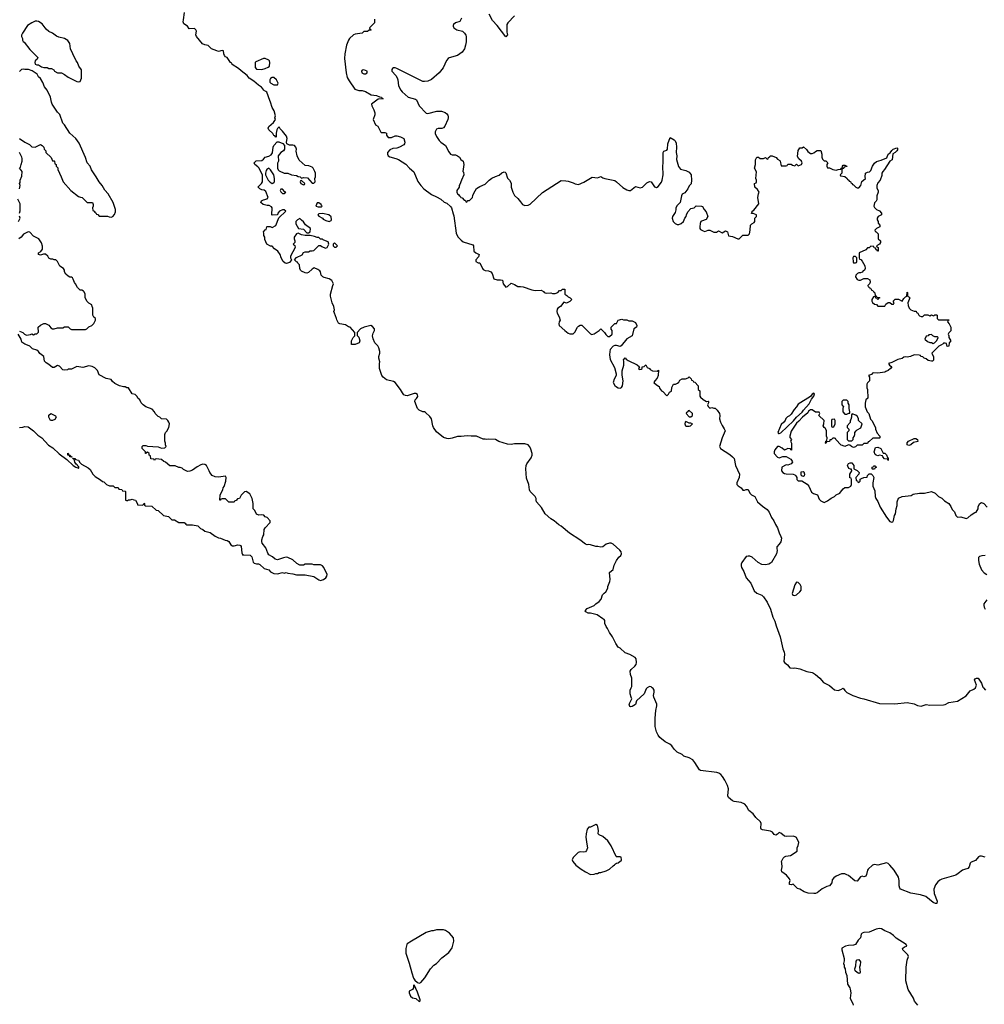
# Model space of a CAD drawing. Header units: inches. Extents: x 2494115 to 2685112, y 774173 to 915163.
# Tile 62 of 215: x 2554211 to 2565360, y 856339 to 867726. Entities that reach past the tile are written whole.
import ezdxf

# ---------------------------------------------------------------- set-up
doc = ezdxf.new("R2010")
doc.units = ezdxf.units.IN
doc.header["$MEASUREMENT"] = 0
for name, color, linetype in [('C5855', 7, 'Continuous'), ('C5856', 7, 'Continuous'), ('C5865', 7, 'Continuous'), ('C5866', 7, 'Continuous')]:
    doc.layers.add(name, color=color, linetype=linetype)

msp = doc.modelspace()

# ---------------------------------------------------------------- linework, layer by layer
at = {"layer": 'C5855', "color": 5, "elevation": 60}
for points in [[(2559030, 857202), (2558990, 857189), (2558970, 857189), (2558910, 857169), (2558738, 857070), (2558690, 857037), (2558685, 857030), (2558675, 856985), (2558674, 856930), (2558713, 856813), (2558742, 856702), (2558762, 856642), (2558778, 856618), (2558810, 856592), (2558830, 856582), (2558848, 856592), (2558895, 856645), (2558958, 856750), (2558998, 856790), (2559028, 856810), (2559090, 856878), (2559170, 856938), (2559210, 856994), (2559228, 857070), (2559227, 857107), (2559180, 857160), (2559133, 857193), (2559110, 857199)], [(2558770, 856566), (2558762, 856558), (2558762, 856530), (2558752, 856510), (2558714, 856490), (2558714, 856470), (2558730, 856434), (2558750, 856414), (2558790, 856405), (2558830, 856372), (2558842, 856378), (2558842, 856390), (2558810, 856478)]]:
    msp.add_lwpolyline(points, close=True, dxfattribs=at)
at = {"layer": 'C5856', "color": 5}
for points, elevation in [([(2560000, 862820), (2559930, 862821), (2559890, 862813), (2559850, 862816), (2559750, 862849), (2559710, 862869), (2559630, 862873), (2559609, 862869), (2559590, 862875), (2559570, 862875), (2559490, 862910), (2559430, 862910), (2559385, 862915), (2559314, 862906), (2559270, 862906), (2559210, 862886), (2559170, 862880), (2559150, 862881), (2559110, 862895), (2559030, 862961), (2558996, 863010), (2558988, 863028), (2558970, 863110), (2558950, 863136), (2558903, 863183), (2558889, 863189), (2558870, 863190), (2558830, 863210), (2558809, 863230), (2558779, 863310), (2558782, 863330), (2558797, 863343), (2558813, 863367), (2558809, 863390), (2558790, 863404), (2558770, 863404), (2558690, 863375), (2558670, 863379), (2558650, 863389), (2558634, 863410), (2558614, 863450), (2558550, 863530), (2558530, 863542), (2558450, 863562), (2558413, 863590), (2558397, 863610), (2558369, 863690), (2558369, 863750), (2558373, 863770), (2558362, 863810), (2558362, 863830), (2558373, 863870), (2558373, 863890), (2558364, 863930), (2558350, 863955), (2558315, 863990), (2558295, 864035), (2558289, 864070), (2558298, 864102), (2558314, 864130), (2558313, 864150), (2558290, 864179), (2558270, 864189), (2558191, 864169), (2558152, 864150), (2558113, 864107), (2558113, 864073), (2558130, 864054), (2558142, 864010), (2558134, 863990), (2558090, 863969), (2558046, 863970), (2558048, 864010), (2558066, 864050), (2558086, 864070), (2558086, 864110), (2558030, 864168), (2558010, 864175), (2557978, 864198), (2557910, 864208), (2557896, 864216), (2557875, 864255), (2557874, 864270), (2557849, 864330), (2557844, 864350), (2557849, 864370), (2557844, 864410), (2557824, 864450), (2557803, 864530), (2557803, 864550), (2557829, 864651), (2557838, 864670), (2557818, 864710), (2557789, 864729), (2557730, 864743), (2557715, 864750), (2557695, 864770), (2557688, 864810), (2557680, 864820), (2557656, 864836), (2557615, 864855), (2557590, 864842), (2557550, 864802), (2557530, 864795), (2557510, 864798), (2557470, 864818), (2557458, 864830), (2557449, 864849), (2557446, 864890), (2557426, 864910), (2557422, 864922), (2557410, 864926), (2557386, 864950), (2557410, 864974), (2557475, 865005), (2557490, 865034), (2557510, 865042), (2557550, 865042), (2557569, 865051), (2557590, 865051), (2557610, 865058), (2557628, 865070), (2557670, 865114), (2557690, 865114), (2557704, 865104), (2557745, 865085), (2557766, 865090), (2557786, 865130), (2557775, 865155), (2557746, 865170), (2557718, 865178), (2557710, 865186), (2557690, 865186), (2557670, 865208), (2557650, 865208), (2557620, 865220), (2557570, 865228), (2557509, 865229), (2557470, 865238), (2557430, 865255), (2557410, 865249), (2557385, 865210), (2557382, 865190), (2557391, 865170), (2557392, 865148), (2557374, 865130), (2557393, 865113), (2557394, 865090), (2557342, 864990), (2557342, 864970), (2557354, 864950), (2557330, 864918), (2557295, 864905), (2557278, 864910), (2557255, 864930), (2557235, 864970), (2557222, 865010), (2557195, 865050), (2557156, 865076), (2557130, 865106), (2557110, 865106), (2557068, 865130), (2557045, 865185), (2557044, 865210), (2557035, 865230), (2557035, 865255), (2557030, 865274), (2557050, 865294), (2557062, 865298), (2557066, 865330), (2557070, 865334), (2557107, 865333), (2557130, 865322), (2557170, 865345), (2557207, 865433), (2557286, 865510), (2557270, 865526), (2557250, 865526), (2557214, 865510), (2557194, 865490), (2557193, 865467), (2557130, 865466), (2557126, 865470), (2557128, 865550), (2557120, 865560), (2557095, 865575), (2557070, 865575), (2557026, 865590), (2556998, 865610), (2557006, 865630), (2557030, 865642), (2557070, 865652), (2557082, 865670), (2557058, 865738), (2557036, 865756), (2557010, 865758), (2556988, 865768), (2556968, 865788), (2556968, 865792), (2557008, 865832), (2557018, 865850), (2557018, 865930), (2556974, 866014), (2556965, 866025), (2556929, 866050), (2556922, 866070), (2556924, 866076), (2556945, 866095), (2557010, 866098), (2557030, 866111), (2557050, 866136), (2557092, 866148), (2557118, 866162), (2557133, 866187), (2557141, 866250), (2557150, 866272), (2557187, 866313), (2557207, 866313), (2557252, 866292), (2557272, 866272), (2557271, 866230), (2557262, 866210), (2557230, 866189), (2557198, 866150), (2557202, 866090), (2557192, 866068), (2557191, 866010), (2557198, 865990), (2557210, 865978), (2557270, 865951), (2557311, 865951), (2557353, 865933), (2557410, 865922), (2557430, 865911), (2557454, 865910), (2557470, 865894), (2557490, 865902), (2557536, 865896), (2557590, 865834), (2557610, 865834), (2557626, 865850), (2557622, 865890), (2557629, 865910), (2557629, 865950), (2557624, 865970), (2557602, 866010), (2557590, 866019), (2557554, 866034), (2557510, 866039), (2557440, 866100), (2557417, 866150), (2557405, 866205), (2557409, 866230), (2557402, 866250), (2557386, 866270), (2557370, 866275), (2557330, 866275), (2557298, 866290), (2557295, 866310), (2557304, 866350), (2557297, 866377), (2557250, 866438), (2557223, 866463), (2557210, 866486), (2557190, 866466), (2557182, 866450), (2557174, 866414), (2557174, 866370), (2557170, 866366), (2557162, 866382), (2557150, 866386), (2557138, 866410), (2557089, 866450), (2557082, 866470), (2557089, 866490), (2557145, 866535), (2557168, 866570), (2557162, 866590), (2557168, 866612), (2557154, 866670), (2557129, 866710), (2557112, 866772), (2557102, 866790), (2557066, 866886), (2557057, 866897), (2557030, 866909), (2557024, 866924), (2557005, 866945), (2556970, 866967), (2556916, 867016), (2556862, 867050), (2556840, 867080), (2556770, 867134), (2556741, 867161), (2556669, 867209), (2556662, 867222), (2556649, 867230), (2556610, 867288), (2556590, 867298), (2556578, 867310), (2556569, 867329), (2556566, 867366), (2556550, 867368), (2556510, 867359), (2556490, 867364), (2556428, 867390), (2556390, 867429), (2556350, 867434), (2556326, 867446), (2556253, 867530), (2556249, 867550), (2556253, 867593), (2556249, 867610), (2556230, 867624), (2556170, 867618), (2556149, 867649), (2556110, 867678), (2556102, 867702), (2556103, 867723), (2556117, 867810)], 40), ([(2559931, 867769), (2559852, 867690), (2559842, 867670), (2559841, 867581), (2559851, 867549), (2559830, 867526), (2559730, 867658), (2559677, 867717), (2559639, 867790)], 60), ([(2558314, 867730), (2558314, 867690), (2558254, 867630), (2558258, 867618), (2558274, 867610), (2558270, 867606), (2558250, 867606), (2558231, 867589), (2558190, 867588), (2558170, 867569), (2558090, 867558), (2558070, 867549), (2558025, 867510), (2558011, 867489), (2557990, 867430), (2557970, 867330), (2557964, 867276), (2557983, 867110), (2557997, 867057), (2558018, 867018), (2558084, 866924), (2558130, 866905), (2558170, 866905), (2558210, 866896), (2558275, 866855), (2558334, 866850), (2558370, 866832), (2558394, 866830), (2558398, 866818), (2558414, 866810), (2558355, 866805), (2558278, 866750), (2558281, 866730), (2558304, 866684), (2558315, 866650), (2558315, 866625), (2558298, 866570), (2558322, 866510), (2558350, 866494), (2558385, 866425), (2558390, 866422), (2558430, 866422), (2558450, 866414), (2558452, 866390), (2558470, 866362), (2558510, 866362), (2558550, 866382), (2558570, 866382), (2558611, 866371), (2558651, 866350), (2558662, 866310), (2558658, 866290), (2558650, 866278), (2558602, 866250), (2558570, 866239), (2558525, 866235), (2558490, 866219), (2558461, 866190), (2558461, 866170), (2558470, 866152), (2558490, 866138), (2558560, 866120), (2558588, 866108), (2558675, 866055), (2558715, 866010), (2558768, 865968), (2558814, 865854), (2558847, 865807), (2558883, 865770), (2558970, 865704), (2559030, 865678), (2559079, 865650), (2559117, 865617), (2559150, 865603), (2559190, 865567), (2559204, 865550), (2559220, 865480), (2559230, 865458), (2559257, 865257), (2559276, 865216), (2559314, 865174), (2559337, 865157), (2559450, 865122), (2559456, 865110), (2559461, 865050), (2559482, 865030), (2559522, 865010), (2559515, 864985), (2559485, 864950), (2559482, 864930), (2559510, 864912), (2559530, 864914), (2559559, 864850), (2559570, 864836), (2559590, 864826), (2559630, 864821), (2559658, 864810), (2559671, 864791), (2559692, 864730), (2559730, 864716), (2559770, 864718), (2559790, 864712), (2559798, 864670), (2559830, 864632), (2559850, 864642), (2559890, 864678), (2559930, 864665), (2559970, 864641), (2560000, 864639)], 40), ([(2559317, 867743), (2559297, 867703), (2559250, 867689), (2559225, 867670), (2559222, 867658), (2559221, 867650), (2559231, 867630), (2559262, 867610), (2559331, 867591), (2559352, 867570), (2559366, 867546), (2559371, 867530), (2559371, 867470), (2559365, 867430), (2559351, 867390), (2559325, 867350), (2559270, 867313), (2559175, 867285), (2559163, 867277), (2559145, 867255), (2559104, 867170), (2559061, 867110), (2558970, 867033), (2558930, 867016), (2558890, 867010), (2558870, 867012), (2558570, 867162), (2558550, 867169), (2558531, 867169), (2558520, 867160), (2558511, 867150), (2558513, 867130), (2558559, 867079), (2558574, 867054), (2558583, 867030), (2558590, 866959), (2558616, 866910), (2558632, 866890), (2558703, 866830), (2558788, 866808), (2558799, 866799), (2558830, 866730), (2558910, 866646), (2558930, 866642), (2559034, 866666), (2559088, 866668), (2559130, 866651), (2559150, 866635), (2559160, 866620), (2559165, 866610), (2559165, 866590), (2559160, 866570), (2559126, 866494), (2559110, 866476), (2559090, 866466), (2559050, 866467), (2559030, 866458), (2559015, 866430), (2559015, 866410), (2559030, 866375), (2559060, 866330), (2559079, 866310), (2559133, 866270), (2559170, 866196), (2559190, 866171), (2559210, 866163), (2559250, 866163), (2559273, 866153), (2559296, 866136), (2559312, 866110), (2559338, 866090), (2559346, 866050), (2559334, 865970), (2559342, 865962), (2559345, 865930), (2559316, 865870), (2559300, 865820), (2559292, 865810), (2559292, 865790), (2559264, 865750), (2559263, 865730), (2559270, 865711), (2559283, 865703), (2559290, 865691), (2559304, 865684), (2559311, 865670), (2559325, 865665), (2559350, 865638), (2559357, 865637), (2559367, 865627), (2559370, 865614), (2559382, 865618), (2559387, 865633), (2559410, 865634), (2559446, 865670), (2559448, 865692), (2559460, 865720), (2559490, 865772), (2559530, 865798), (2559590, 865822), (2559638, 865870), (2559670, 865892), (2559710, 865912), (2559754, 865926), (2559785, 865955), (2559810, 865965), (2559822, 865962), (2559830, 865954), (2559851, 865891), (2559871, 865871), (2559890, 865834), (2559893, 865787), (2559911, 865730), (2559931, 865691), (2559970, 865658), (2560000, 865618)], 60), ([(2554210, 866351), (2554270, 866311), (2554324, 866284), (2554350, 866254), (2554390, 866252), (2554450, 866282), (2554471, 866271), (2554492, 866250), (2554494, 866230), (2554514, 866210), (2554514, 866190), (2554574, 866130), (2554590, 866094), (2554610, 866094), (2554614, 866090), (2554618, 866058), (2554634, 866050), (2554634, 866030), (2554652, 866012), (2554653, 865993), (2554692, 865910), (2554712, 865850), (2554802, 865750), (2554890, 865682), (2554913, 865673), (2554934, 865670), (2554990, 865612), (2555054, 865610), (2555062, 865590), (2555062, 865570), (2555054, 865550), (2555058, 865518), (2555073, 865513), (2555078, 865498), (2555093, 865493), (2555098, 865478), (2555113, 865473), (2555130, 865454), (2555227, 865453), (2555244, 865444), (2555270, 865442), (2555286, 865450), (2555308, 865472), (2555318, 865502), (2555317, 865530), (2555292, 865612), (2555233, 865710), (2555195, 865755), (2555166, 865810), (2555130, 865850), (2555096, 865910), (2555043, 865990), (2555025, 866030), (2554992, 866072), (2554972, 866132), (2554899, 866299), (2554862, 866350), (2554790, 866415), (2554730, 866508), (2554709, 866529), (2554675, 866630), (2554650, 866658), (2554588, 866750), (2554578, 866770), (2554568, 866830), (2554529, 866910), (2554499, 866950), (2554478, 866998), (2554450, 867046), (2554430, 867066), (2554415, 867095), (2554354, 867134), (2554312, 867148), (2554269, 867149), (2554250, 867155), (2554234, 867150), (2554210, 867126)], 60), ([(2554208, 865768), (2554218, 865810), (2554209, 865831), (2554216, 865844), (2554218, 865870), (2554236, 865916), (2554238, 865970), (2554230, 865986), (2554209, 866010), (2554219, 866021), (2554229, 866050), (2554239, 866090), (2554240, 866120), (2554236, 866136), (2554208, 866190)], 60), ([(2554208, 865490), (2554216, 865516), (2554218, 865550), (2554215, 865595), (2554188, 865650)], 60), ([(2554198, 865390), (2554215, 865430), (2554208, 865452)], 60), ([(2554210, 864122), (2554247, 864107), (2554265, 864090), (2554290, 864076), (2554336, 864084), (2554350, 864092), (2554370, 864082), (2554390, 864094), (2554410, 864094), (2554427, 864113), (2554426, 864170), (2554450, 864194), (2554492, 864212), (2554510, 864212), (2554550, 864192), (2554570, 864162), (2554590, 864152), (2554610, 864152), (2554650, 864162), (2554710, 864162), (2554730, 864172), (2554770, 864172), (2554794, 864150), (2554810, 864142), (2554970, 864142), (2554986, 864150), (2555010, 864174), (2555046, 864190), (2555070, 864214), (2555086, 864250), (2555086, 864270), (2555070, 864286), (2555058, 864310), (2555058, 864390), (2555048, 864408), (2555046, 864430), (2555010, 864446), (2554990, 864466), (2554969, 864509), (2554969, 864550), (2554958, 864578), (2554950, 864588), (2554930, 864598), (2554910, 864598), (2554878, 864630), (2554858, 864670), (2554845, 864685), (2554830, 864726), (2554820, 864740), (2554810, 864748), (2554789, 864749), (2554770, 864758), (2554743, 864783), (2554729, 864809), (2554728, 864830), (2554718, 864850), (2554676, 864876), (2554648, 864930), (2554630, 864948), (2554609, 864949), (2554596, 864956), (2554570, 864958), (2554550, 864966), (2554538, 864990), (2554510, 865015), (2554485, 865015), (2554450, 865002), (2554428, 865010), (2554429, 865031), (2554454, 865046), (2554474, 865070), (2554473, 865107), (2554465, 865145), (2554434, 865190), (2554370, 865223), (2554330, 865269), (2554310, 865272), (2554256, 865244), (2554230, 865209), (2554202, 865190)], 60), ([(2554210, 863011), (2554247, 863013), (2554270, 863022), (2554310, 863016), (2554370, 862971), (2554420, 862920), (2554466, 862890), (2554545, 862805), (2554594, 862774), (2554666, 862706), (2554758, 862638), (2554830, 862571), (2554862, 862550), (2554884, 862544), (2554890, 862534), (2554895, 862545), (2554894, 862554), (2554883, 862563), (2554877, 862577), (2554865, 862585), (2554849, 862609), (2554842, 862642), (2554830, 862646), (2554826, 862654), (2554850, 862652), (2554858, 862638), (2554890, 862632), (2554905, 862605), (2554926, 862586), (2555004, 862544), (2555024, 862524), (2555058, 862470), (2555083, 862443), (2555145, 862405), (2555170, 862385), (2555182, 862382), (2555214, 862350), (2555250, 862334), (2555290, 862334), (2555310, 862314), (2555350, 862314), (2555358, 862298), (2555390, 862294), (2555398, 862278), (2555430, 862274), (2555434, 862270), (2555434, 862170), (2555444, 862164), (2555456, 862164), (2555470, 862174), (2555490, 862174), (2555510, 862182), (2555530, 862172), (2555551, 862171), (2555574, 862126), (2555574, 862114), (2555627, 862113), (2555642, 862118), (2555650, 862134), (2555654, 862130), (2555654, 862110), (2555664, 862104), (2555740, 862100), (2555790, 862054), (2555811, 862051), (2555872, 861992), (2555930, 861982), (2555970, 861942), (2556000, 861940), (2556052, 861912), (2556111, 861911), (2556124, 861904), (2556132, 861892), (2556145, 861885), (2556210, 861885), (2556270, 861871), (2556302, 861842), (2556330, 861831), (2556350, 861811), (2556414, 861794), (2556470, 861751), (2556510, 861732), (2556531, 861731), (2556585, 861705), (2556610, 861702), (2556630, 861692), (2556652, 861652), (2556670, 861642), (2556690, 861641), (2556731, 861651), (2556754, 861650), (2556765, 861645), (2556770, 861634), (2556780, 861560), (2556790, 861534), (2556802, 861538), (2556875, 861535), (2556894, 861514), (2556910, 861454), (2556911, 861451), (2556922, 861442), (2556950, 861431), (2556970, 861431), (2556985, 861425), (2557037, 861377), (2557090, 861362), (2557110, 861342), (2557150, 861322), (2557190, 861318), (2557250, 861331), (2557270, 861325), (2557290, 861331), (2557310, 861325), (2557370, 861318), (2557410, 861305), (2557510, 861305), (2557610, 861286), (2557668, 861248), (2557690, 861241), (2557722, 861250), (2557750, 861271), (2557761, 861290), (2557765, 861310), (2557725, 861390), (2557710, 861409), (2557690, 861421), (2557610, 861422), (2557590, 861428), (2557510, 861428), (2557490, 861418), (2557450, 861418), (2557415, 861435), (2557370, 861478), (2557310, 861508), (2557290, 861509), (2557262, 861502), (2557190, 861478), (2557165, 861485), (2557134, 861514), (2557090, 861538), (2557078, 861558), (2557058, 861618), (2557015, 861670), (2557009, 861690), (2557009, 861710), (2557022, 861750), (2557035, 861770), (2557038, 861830), (2557049, 861851), (2557108, 861910), (2557106, 861930), (2557070, 861968), (2557050, 861978), (2557034, 861994), (2557010, 861999), (2556976, 861996), (2556949, 862009), (2556928, 862050), (2556908, 862070), (2556908, 862130), (2556899, 862190), (2556870, 862242), (2556830, 862268), (2556810, 862266), (2556770, 862226), (2556752, 862188), (2556730, 862186), (2556713, 862167), (2556698, 862162), (2556690, 862146), (2556630, 862146), (2556590, 862186), (2556550, 862186), (2556538, 862182), (2556530, 862168), (2556526, 862170), (2556528, 862230), (2556558, 862290), (2556562, 862310), (2556574, 862326), (2556595, 862390), (2556598, 862430), (2556590, 862446), (2556510, 862435), (2556470, 862438), (2556435, 862455), (2556409, 862489), (2556402, 862510), (2556369, 862569), (2556350, 862582), (2556330, 862584), (2556304, 862576), (2556264, 862556), (2556210, 862515), (2556177, 862503), (2556150, 862502), (2556105, 862525), (2556090, 862538), (2556067, 862547), (2556050, 862548), (2556010, 862568), (2555948, 862568), (2555898, 862610), (2555878, 862618), (2555850, 862638), (2555790, 862646), (2555778, 862642), (2555770, 862626), (2555762, 862642), (2555727, 862647), (2555722, 862682), (2555706, 862690), (2555706, 862710), (2555690, 862726), (2555678, 862722), (2555673, 862707), (2555667, 862707), (2555666, 862730), (2555628, 862768), (2555626, 862790), (2555640, 862800), (2555670, 862802), (2555690, 862792), (2555810, 862785), (2555850, 862772), (2555890, 862774), (2555906, 862790), (2555898, 862810), (2555898, 862830), (2555888, 862850), (2555888, 862928), (2555895, 862950), (2555912, 862968), (2555937, 863010), (2555941, 863050), (2555936, 863070), (2555925, 863090), (2555910, 863105), (2555850, 863109), (2555830, 863128), (2555810, 863138), (2555778, 863170), (2555769, 863190), (2555743, 863223), (2555670, 863249), (2555638, 863270), (2555615, 863295), (2555598, 863330), (2555578, 863350), (2555568, 863368), (2555546, 863390), (2555510, 863398), (2555470, 863469), (2555449, 863469), (2555430, 863478), (2555410, 863478), (2555366, 863490), (2555310, 863518), (2555283, 863543), (2555270, 863566), (2555210, 863578), (2555130, 863618), (2555109, 863670), (2555100, 863680), (2555079, 863699), (2555050, 863714), (2555010, 863721), (2554942, 863702), (2554870, 863715), (2554810, 863686), (2554770, 863686), (2554762, 863678), (2554730, 863674), (2554710, 863675), (2554670, 863718), (2554650, 863728), (2554610, 863702), (2554590, 863704), (2554550, 863739), (2554518, 863758), (2554498, 863778), (2554489, 863830), (2554446, 863866), (2554428, 863890), (2554410, 863902), (2554360, 863920), (2554329, 863949), (2554303, 863963), (2554270, 863974), (2554235, 863995), (2554227, 864030), (2554193, 864090)], 60)]:
    msp.add_lwpolyline(points, dxfattribs=dict(at, elevation=elevation))
for points, elevation in [([(2554410, 867709), (2554390, 867709), (2554350, 867689), (2554303, 867657), (2554242, 867570), (2554233, 867547), (2554232, 867530), (2554242, 867510), (2554242, 867490), (2554252, 867472), (2554264, 867464), (2554330, 867382), (2554422, 867290), (2554414, 867270), (2554391, 867250), (2554386, 867230), (2554392, 867212), (2554410, 867202), (2554430, 867202), (2554462, 867182), (2554490, 867171), (2554530, 867172), (2554550, 867162), (2554580, 867160), (2554604, 867144), (2554614, 867130), (2554650, 867112), (2554694, 867110), (2554730, 867091), (2554770, 867062), (2554870, 867011), (2554890, 867007), (2554910, 867012), (2554925, 867050), (2554924, 867144), (2554895, 867190), (2554879, 867230), (2554864, 867250), (2554824, 867330), (2554799, 867390), (2554789, 867450), (2554766, 867486), (2554728, 867510), (2554664, 867524), (2554636, 867536), (2554590, 867569), (2554549, 867590), (2554517, 867617), (2554470, 867677), (2554430, 867703)], 60), ([(2557050, 867278), (2557030, 867278), (2556941, 867239), (2556932, 867230), (2556932, 867172), (2556950, 867154), (2557010, 867151), (2557050, 867161), (2557083, 867177), (2557098, 867190), (2557102, 867230), (2557098, 867250), (2557090, 867258)], 40), ([(2558190, 867146), (2558170, 867141), (2558162, 867130), (2558164, 867110), (2558190, 867098), (2558210, 867098), (2558227, 867110), (2558229, 867130)], 60), ([(2557150, 867058), (2557130, 867058), (2557110, 867046), (2557102, 867030), (2557102, 867002), (2557114, 866990), (2557150, 866972), (2557190, 866974), (2557198, 866990), (2557178, 867030)], 40), ([(2557090, 866008), (2557067, 865993), (2557060, 865980), (2557051, 865950), (2557052, 865930), (2557082, 865870), (2557105, 865845), (2557130, 865832), (2557150, 865842), (2557155, 865850), (2557155, 865890), (2557149, 865930), (2557110, 865988)], 40), ([(2557470, 865866), (2557458, 865862), (2557454, 865850), (2557462, 865830), (2557490, 865814), (2557502, 865818), (2557506, 865830)], 40), ([(2557250, 865766), (2557230, 865766), (2557222, 865750), (2557230, 865734), (2557250, 865714), (2557270, 865714), (2557286, 865730), (2557275, 865735)], 40), ([(2557670, 865608), (2557650, 865606), (2557634, 865570), (2557662, 865562), (2557690, 865562), (2557698, 865562), (2557706, 865570), (2557698, 865578), (2557695, 865590)], 40), ([(2557450, 865426), (2557422, 865410), (2557405, 865395), (2557402, 865390), (2557404, 865364), (2557432, 865312), (2557490, 865302), (2557530, 865262), (2557550, 865262), (2557570, 865274), (2557574, 865310), (2557514, 865354), (2557490, 865388), (2557470, 865408)], 40), ([(2557710, 865484), (2557670, 865479), (2557658, 865470), (2557670, 865452), (2557711, 865431), (2557720, 865420), (2557750, 865402), (2557790, 865392), (2557810, 865402), (2557815, 865410), (2557810, 865446), (2557786, 865470)], 40), ([(2557850, 865146), (2557834, 865130), (2557834, 865110), (2557850, 865094), (2557870, 865094), (2557886, 865110)], 40), ([(2554569, 863089), (2554549, 863130), (2554550, 863154), (2554570, 863172), (2554624, 863144), (2554632, 863130), (2554618, 863102), (2554590, 863089)], 60), ([(2554810, 862666), (2554790, 862669), (2554787, 862687), (2554769, 862689), (2554768, 862712), (2554774, 862706), (2554774, 862694), (2554794, 862690), (2554798, 862678), (2554814, 862670), (2554814, 862666)], 60)]:
    msp.add_lwpolyline(points, close=True, dxfattribs=dict(at, elevation=elevation))
at = {"layer": 'C5865', "color": 5}
for points, elevation in [([(2561465, 860000), (2561462, 859998), (2561453, 859987), (2561430, 859930), (2561342, 859850), (2561330, 859808), (2561290, 859782), (2561270, 859778), (2561262, 859782), (2561255, 859810), (2561288, 859870), (2561278, 859890), (2561269, 859929), (2561269, 859970), (2561279, 860000)], 40), ([(2565370, 858039), (2565330, 858052), (2565310, 858052), (2565295, 858045), (2565258, 858002), (2565210, 857981), (2565199, 857970), (2565184, 857930), (2565170, 857910), (2565130, 857899), (2565110, 857889), (2565059, 857850), (2565030, 857834), (2564870, 857787), (2564845, 857775), (2564824, 857756), (2564798, 857722), (2564778, 857670), (2564781, 857621), (2564815, 857530), (2564810, 857506), (2564797, 857503), (2564770, 857517), (2564684, 857584), (2564624, 857604), (2564510, 857623), (2564391, 857671), (2564383, 857683), (2564378, 857710), (2564378, 857770), (2564370, 857810), (2564319, 857890), (2564270, 857949), (2564250, 857969), (2564230, 857974), (2564130, 857949), (2564090, 857955), (2564070, 857949), (2564018, 857902), (2564011, 857889), (2564000, 857840), (2563990, 857822), (2563970, 857814), (2563950, 857819), (2563930, 857815), (2563890, 857762), (2563865, 857765), (2563790, 857828), (2563770, 857838), (2563750, 857846), (2563710, 857846), (2563650, 857822), (2563620, 857800), (2563603, 857777), (2563598, 857742), (2563572, 857710), (2563540, 857700), (2563487, 857673), (2563430, 857629), (2563410, 857621), (2563390, 857621), (2563326, 857626), (2563278, 857638), (2563230, 857669), (2563200, 857680), (2563150, 857728), (2563130, 857722), (2563110, 857726), (2563108, 857748), (2563115, 857770), (2563109, 857790), (2563073, 857833), (2563022, 857870), (2563015, 857890), (2563024, 857930), (2563022, 857970), (2563015, 857990), (2563034, 858030), (2563050, 858046), (2563067, 858053), (2563120, 858060), (2563198, 858110), (2563198, 858150), (2563210, 858174), (2563218, 858210), (2563188, 858268), (2563176, 858276), (2563150, 858282), (2563070, 858281), (2563050, 858285), (2563010, 858317), (2562990, 858326), (2562970, 858306), (2562950, 858296), (2562930, 858304), (2562912, 858330), (2562890, 858341), (2562796, 858356), (2562783, 858363), (2562777, 858377), (2562780, 858430), (2562773, 858450), (2562719, 858499), (2562690, 858541), (2562640, 858580), (2562612, 858630), (2562594, 858654), (2562550, 858673), (2562470, 858683), (2562450, 858693), (2562404, 858730), (2562396, 858750), (2562402, 858830), (2562392, 858868), (2562362, 858930), (2562334, 858974), (2562316, 858996), (2562293, 859013), (2562270, 859021), (2562082, 859042), (2562070, 859050), (2562016, 859136), (2561990, 859168), (2561950, 859191), (2561889, 859210), (2561867, 859227), (2561810, 859256), (2561775, 859290), (2561747, 859330), (2561726, 859346), (2561670, 859375), (2561610, 859424), (2561590, 859451), (2561572, 859490), (2561558, 859550), (2561555, 859650), (2561563, 859737), (2561577, 859790), (2561576, 859810), (2561539, 859890), (2561537, 859910), (2561546, 859950), (2561543, 859970), (2561532, 859992), (2561521, 860000)], 40), ([(2563602, 860000), (2563630, 859977), (2563671, 859969), (2563701, 859979), (2563730, 859995), (2563747, 859967), (2563770, 859945), (2563842, 859910), (2563930, 859879), (2563970, 859871), (2564150, 859817), (2564328, 859812), (2564470, 859830), (2564550, 859814), (2564590, 859796), (2564630, 859785), (2564690, 859807), (2564730, 859799), (2564890, 859803), (2564910, 859807), (2564950, 859831), (2565050, 859846), (2565150, 859905), (2565197, 859963), (2565238, 859982), (2565260, 860000)], 40), ([(2565350, 860000), (2565375, 859970)], 40), ([(2564594, 856330), (2564555, 856375), (2564542, 856410), (2564482, 856510), (2564453, 856610), (2564457, 856770), (2564470, 856850), (2564485, 856890), (2564478, 856910), (2564417, 856970), (2564416, 856984), (2564418, 856990), (2564437, 857003), (2564466, 857010), (2564458, 857030), (2564342, 857102), (2564310, 857136), (2564270, 857166), (2564210, 857189), (2564171, 857211), (2564150, 857216), (2564110, 857208), (2564030, 857175), (2563970, 857169), (2563950, 857163), (2563937, 857150), (2563930, 857108), (2563901, 857079), (2563871, 857030), (2563850, 857022), (2563790, 857020), (2563756, 857010), (2563715, 856990), (2563715, 856970), (2563741, 856870), (2563740, 856840), (2563732, 856810), (2563742, 856790), (2563742, 856770), (2563751, 856750), (2563758, 856710), (2563771, 856671), (2563778, 856570), (2563805, 856530), (2563810, 856514), (2563816, 856470), (2563811, 856410), (2563822, 856382), (2563842, 856350), (2563845, 856330)], 60)]:
    msp.add_lwpolyline(points, dxfattribs=dict(at, elevation=elevation))
at = {"layer": 'C5865', "color": 5, "elevation": 60}
for points in [[(2560870, 858418), (2560810, 858386), (2560790, 858386), (2560770, 858366), (2560758, 858310), (2560756, 858270), (2560766, 858190), (2560776, 858150), (2560763, 858117), (2560750, 858104), (2560730, 858099), (2560690, 858102), (2560666, 858094), (2560610, 858038), (2560598, 858010), (2560605, 857990), (2560638, 857950), (2560702, 857902), (2560751, 857871), (2560810, 857842), (2560850, 857845), (2560870, 857852), (2560890, 857852), (2560910, 857862), (2560930, 857862), (2560990, 857882), (2561030, 857902), (2561070, 857942), (2561088, 857952), (2561096, 857964), (2561108, 857972), (2561130, 857974), (2561150, 857994), (2561162, 857998), (2561166, 858010), (2561162, 858042), (2561150, 858046), (2561110, 858046), (2561106, 858050), (2561048, 858170), (2561010, 858228), (2560950, 858278), (2560910, 858298), (2560898, 858310), (2560902, 858350), (2560895, 858390), (2560890, 858406)], [(2563910, 856695), (2563890, 856705), (2563868, 856728), (2563863, 856750), (2563876, 856784), (2563881, 856839), (2563890, 856852), (2563910, 856858), (2563930, 856830), (2563927, 856790), (2563917, 856770), (2563925, 856710), (2563920, 856700)]]:
    msp.add_lwpolyline(points, close=True, dxfattribs=at)
at = {"layer": 'C5866', "color": 5}
for points, elevation in [([(2560000, 865618), (2560021, 865590), (2560050, 865576), (2560090, 865581), (2560110, 865591), (2560253, 865727), (2560470, 865865), (2560524, 865864), (2560550, 865858), (2560610, 865838), (2560630, 865826), (2560670, 865821), (2560730, 865845), (2560830, 865905), (2560890, 865898), (2560930, 865911), (2560950, 865898), (2560974, 865890), (2561090, 865865), (2561110, 865852), (2561184, 865784), (2561230, 865758), (2561250, 865751), (2561270, 865751), (2561330, 865798), (2561383, 865783), (2561408, 865790), (2561460, 865840), (2561490, 865855), (2561511, 865850), (2561550, 865791), (2561570, 865785), (2561590, 865796), (2561630, 865846), (2561638, 865870), (2561649, 865930), (2561644, 866030), (2561649, 866070), (2561649, 866191), (2561655, 866205), (2561690, 866218), (2561697, 866230), (2561701, 866290), (2561730, 866362), (2561776, 866336), (2561786, 866326), (2561798, 866298), (2561803, 866250), (2561799, 866190), (2561807, 866150), (2561803, 866110), (2561827, 866027), (2561850, 865998), (2561910, 865981), (2561950, 865962), (2561971, 865930), (2561976, 865870), (2561972, 865828), (2561950, 865806), (2561932, 865770), (2561898, 865722), (2561870, 865708), (2561861, 865690), (2561845, 865610), (2561810, 865575), (2561796, 865550), (2561795, 865525), (2561786, 865494), (2561758, 865450), (2561751, 865430), (2561765, 865390), (2561788, 865368), (2561810, 865358), (2561830, 865358), (2561858, 865370), (2561882, 865390), (2561898, 865430), (2561915, 865450), (2561919, 865470), (2561935, 865505), (2561970, 865542), (2562006, 865550), (2562030, 865572), (2562091, 865571), (2562104, 865564), (2562122, 865530), (2562145, 865505), (2562165, 865450), (2562144, 865416), (2562090, 865395), (2562086, 865390), (2562078, 865370), (2562071, 865330), (2562072, 865310), (2562080, 865300), (2562110, 865282), (2562130, 865278), (2562170, 865291), (2562190, 865292), (2562233, 865267), (2562266, 865270), (2562290, 865282), (2562330, 865262), (2562370, 865282), (2562391, 865271), (2562405, 865225), (2562450, 865218), (2562510, 865192), (2562527, 865193), (2562570, 865234), (2562630, 865234), (2562646, 865250), (2562654, 865290), (2562658, 865350), (2562675, 865365), (2562700, 865380), (2562708, 865390), (2562708, 865432), (2562726, 865450), (2562726, 865470), (2562690, 865486), (2562670, 865486), (2562668, 865490), (2562678, 865502), (2562678, 865510), (2562697, 865523), (2562755, 865595), (2562744, 865670), (2562749, 865711), (2562758, 865730), (2562740, 865760), (2562709, 865790), (2562706, 865830), (2562722, 865838), (2562726, 865850), (2562726, 865870), (2562718, 865890), (2562728, 865968), (2562706, 866010), (2562715, 866050), (2562716, 866104), (2562730, 866134), (2562750, 866134), (2562770, 866122), (2562810, 866122), (2562830, 866132), (2562850, 866114), (2562862, 866118), (2562866, 866130), (2562882, 866138), (2562886, 866150), (2562910, 866152), (2562954, 866130), (2562972, 866112), (2562997, 866097), (2563002, 866090), (2563014, 866034), (2563070, 866034), (2563082, 866038), (2563090, 866054), (2563130, 866054), (2563144, 866044), (2563170, 866034), (2563190, 866054), (2563210, 866034), (2563248, 866052), (2563254, 866070), (2563248, 866090), (2563216, 866116), (2563202, 866142), (2563209, 866211), (2563215, 866225), (2563230, 866242), (2563255, 866245), (2563270, 866254), (2563304, 866224), (2563320, 866200), (2563350, 866178), (2563370, 866178), (2563390, 866185), (2563410, 866202), (2563430, 866212), (2563470, 866214), (2563482, 866170), (2563484, 866136), (2563490, 866114), (2563510, 866094), (2563530, 866094), (2563552, 866070), (2563542, 866050), (2563542, 866030), (2563550, 866014), (2563570, 866012), (2563610, 865994), (2563650, 865987), (2563670, 865995), (2563702, 865998), (2563708, 866010), (2563722, 866018), (2563722, 866030), (2563730, 866042), (2563750, 866042), (2563770, 866032), (2563770, 866029), (2563741, 866019), (2563730, 866006), (2563718, 866002), (2563714, 865990), (2563714, 865950), (2563694, 865930), (2563698, 865918), (2563750, 865912), (2563774, 865890), (2563778, 865878), (2563794, 865870), (2563798, 865858), (2563813, 865853), (2563818, 865838), (2563833, 865833), (2563838, 865818), (2563850, 865814), (2563874, 865790), (2563890, 865782), (2563910, 865782), (2563934, 865810), (2563945, 865855), (2563988, 865890), (2563982, 865910), (2563988, 865950), (2564010, 865962), (2564034, 865966), (2564050, 865982), (2564067, 866033), (2564090, 866065), (2564115, 866085), (2564170, 866101), (2564233, 866127), (2564249, 866171), (2564274, 866186), (2564290, 866212), (2564308, 866230), (2564350, 866242), (2564362, 866230), (2564351, 866210), (2564330, 866190), (2564304, 866176), (2564294, 866106), (2564270, 866088), (2564207, 865993), (2564186, 865970), (2564176, 865950), (2564175, 865925), (2564158, 865870), (2564130, 865838), (2564119, 865810), (2564117, 865777), (2564132, 865750), (2564132, 865730), (2564118, 865690), (2564117, 865643), (2564110, 865626), (2564090, 865606), (2564085, 865570), (2564090, 865554), (2564114, 865530), (2564150, 865514), (2564172, 865490), (2564171, 865469), (2564132, 865448), (2564122, 865430), (2564122, 865410), (2564132, 865390), (2564133, 865373), (2564154, 865350), (2564154, 865330), (2564114, 865310), (2564094, 865290), (2564098, 865278), (2564110, 865274), (2564134, 865250), (2564134, 865190), (2564162, 865170), (2564162, 865150), (2564151, 865129), (2564114, 865110), (2564118, 865098), (2564132, 865092), (2564134, 865050), (2564127, 865047), (2564122, 865062), (2564110, 865066), (2564102, 865082), (2564088, 865088), (2564082, 865102), (2564050, 865106), (2564030, 865086), (2564010, 865086), (2563990, 865066), (2563914, 865030), (2563914, 864970), (2563918, 864958), (2563933, 864953), (2563950, 864934), (2563980, 864880), (2563982, 864850), (2563974, 864830), (2563960, 864820), (2563950, 864806), (2563930, 864798), (2563910, 864798), (2563894, 864790), (2563874, 864770), (2563872, 864750), (2563890, 864722), (2563910, 864714), (2563930, 864714), (2563970, 864732), (2564010, 864732), (2564038, 864718), (2564042, 864690), (2564034, 864670), (2564014, 864650), (2564018, 864638), (2564032, 864632), (2564038, 864618), (2564053, 864613), (2564058, 864598), (2564073, 864593), (2564078, 864578), (2564090, 864574), (2564098, 864538), (2564112, 864532), (2564118, 864518), (2564150, 864514), (2564154, 864510), (2564138, 864502), (2564130, 864486), (2564122, 864502), (2564107, 864507), (2564102, 864522), (2564090, 864526), (2564078, 864522), (2564062, 864490), (2564062, 864470), (2564070, 864454), (2564090, 864434), (2564113, 864433), (2564130, 864414), (2564210, 864414), (2564223, 864437), (2564250, 864454), (2564270, 864454), (2564290, 864434), (2564310, 864434), (2564318, 864450), (2564306, 864470), (2564330, 864494), (2564370, 864492), (2564410, 864472), (2564430, 864502), (2564450, 864522), (2564466, 864530), (2564470, 864574), (2564474, 864570), (2564474, 864530), (2564490, 864522), (2564498, 864510), (2564478, 864450), (2564480, 864420), (2564492, 864390), (2564510, 864372), (2564530, 864362), (2564550, 864354), (2564573, 864353), (2564578, 864338), (2564593, 864333), (2564602, 864310), (2564610, 864302), (2564630, 864294), (2564650, 864294), (2564670, 864314), (2564707, 864313), (2564730, 864302), (2564750, 864312), (2564764, 864304), (2564778, 864302), (2564790, 864314), (2564807, 864313), (2564814, 864310), (2564814, 864270), (2564830, 864254), (2564950, 864254), (2564952, 864250), (2564938, 864242), (2564934, 864230), (2564954, 864210), (2564972, 864170), (2564972, 864128), (2564950, 864106), (2564942, 864090), (2564952, 864070), (2564952, 864050), (2564972, 864010), (2564953, 863987), (2564951, 863950), (2564930, 863948), (2564922, 863982), (2564910, 863986), (2564890, 863986), (2564884, 863976), (2564860, 863960), (2564834, 863950), (2564754, 863870), (2564773, 863827), (2564774, 863790), (2564762, 863778), (2564750, 863775), (2564710, 863785), (2564690, 863802), (2564666, 863810), (2564650, 863826), (2564626, 863830), (2564622, 863842), (2564607, 863847), (2564550, 863849), (2564509, 863829), (2564470, 863824), (2564450, 863828), (2564430, 863822), (2564410, 863809), (2564363, 863797), (2564290, 863761), (2564252, 863750), (2564265, 863730), (2564291, 863710), (2564276, 863690), (2564251, 863670), (2564221, 863659), (2564210, 863649), (2564130, 863637), (2564080, 863640), (2564070, 863638), (2564057, 863623), (2564022, 863610), (2564034, 863590), (2564032, 863550), (2564010, 863526), (2564002, 863510), (2564002, 863470), (2564012, 863450), (2564014, 863350), (2563991, 863329), (2563985, 863290), (2563985, 863250), (2564006, 863190), (2564025, 863170), (2564047, 863107), (2564065, 863085), (2564078, 863050), (2564102, 863010), (2564102, 862990), (2564124, 862944), (2564154, 862910), (2564154, 862890), (2564150, 862886), (2564073, 862887), (2564030, 862846), (2564018, 862842), (2564010, 862826), (2563970, 862826), (2563950, 862806), (2563890, 862806), (2563873, 862787), (2563850, 862778), (2563826, 862790), (2563807, 862807), (2563790, 862808), (2563750, 862788), (2563720, 862800), (2563707, 862807), (2563646, 862870), (2563642, 862882), (2563630, 862886), (2563610, 862886), (2563592, 862868), (2563574, 862866), (2563570, 862846), (2563538, 862842), (2563530, 862826), (2563526, 862830), (2563528, 862852), (2563542, 862858), (2563546, 862890), (2563538, 862910), (2563535, 862975), (2563520, 863000), (2563508, 863010), (2563498, 863030), (2563507, 863053), (2563508, 863090), (2563447, 863147), (2563458, 863170), (2563450, 863186), (2563408, 863188), (2563370, 863215), (2563350, 863213), (2563330, 863199), (2563320, 863180), (2563261, 863130), (2563218, 863082), (2563190, 863061), (2563130, 862969), (2563112, 862910), (2563113, 862893), (2563131, 862870), (2563122, 862850), (2563132, 862830), (2563133, 862747), (2563126, 862750), (2563122, 862762), (2563090, 862768), (2563050, 862746), (2563026, 862770), (2562990, 862788), (2562970, 862788), (2562938, 862750), (2562931, 862730), (2562931, 862710), (2562970, 862665), (2562990, 862658), (2563033, 862673), (2563070, 862674), (2563124, 862644), (2563140, 862620), (2563142, 862610), (2563130, 862588), (2563090, 862575), (2563070, 862578), (2563022, 862550), (2563018, 862510), (2563032, 862490), (2563050, 862478), (2563070, 862472), (2563150, 862471), (2563170, 862462), (2563182, 862450), (2563192, 862430), (2563194, 862410), (2563210, 862394), (2563250, 862392), (2563314, 862354), (2563332, 862330), (2563363, 862263), (2563387, 862247), (2563431, 862231), (2563450, 862182), (2563470, 862162), (2563510, 862142), (2563550, 862162), (2563590, 862192), (2563630, 862212), (2563650, 862232), (2563690, 862252), (2563700, 862260), (2563730, 862302), (2563750, 862314), (2563790, 862314), (2563818, 862330), (2563826, 862350), (2563826, 862410), (2563822, 862422), (2563808, 862428), (2563808, 862470), (2563828, 862510), (2563826, 862526), (2563814, 862526), (2563796, 862536), (2563778, 862570), (2563790, 862594), (2563810, 862602), (2563830, 862602), (2563854, 862570), (2563854, 862530), (2563892, 862512), (2563914, 862490), (2563912, 862468), (2563874, 862430), (2563878, 862398), (2563893, 862393), (2563898, 862378), (2563910, 862374), (2563926, 862390), (2563927, 862413), (2563940, 862420), (2563970, 862432), (2564006, 862434), (2564010, 862454), (2564030, 862474), (2564053, 862473), (2564073, 862453), (2564082, 862430), (2564072, 862370), (2564072, 862330), (2564097, 862277), (2564098, 862210), (2564105, 862190), (2564130, 862152), (2564156, 862090), (2564230, 861971), (2564270, 861922), (2564290, 861914), (2564302, 861918), (2564310, 861934), (2564322, 861990), (2564333, 862010), (2564342, 862070), (2564354, 862106), (2564355, 862150), (2564370, 862194), (2564410, 862212), (2564516, 862224), (2564540, 862240), (2564556, 862244), (2564590, 862245), (2564610, 862252), (2564670, 862251), (2564750, 862271), (2564791, 862251), (2564830, 862212), (2564870, 862192), (2564902, 862162), (2564952, 862130), (2564975, 862095), (2564990, 862062), (2565015, 862035), (2565031, 861991), (2565050, 861972), (2565090, 861978), (2565150, 861958), (2565170, 861965), (2565210, 861998), (2565250, 862025), (2565268, 862032), (2565288, 862070), (2565290, 862094), (2565310, 862132), (2565330, 862142), (2565354, 862130), (2565394, 862090)], 60), ([(2560000, 864639), (2560030, 864636), (2560130, 864603), (2560170, 864595), (2560237, 864597), (2560264, 864584), (2560274, 864570), (2560296, 864564), (2560350, 864565), (2560370, 864558), (2560400, 864560), (2560430, 864572), (2560450, 864592), (2560470, 864594), (2560486, 864610), (2560514, 864610), (2560514, 864550), (2560537, 864537), (2560550, 864522), (2560574, 864510), (2560594, 864490), (2560570, 864466), (2560532, 864448), (2560502, 864458), (2560462, 864410), (2560432, 864390), (2560422, 864378), (2560418, 864350), (2560422, 864330), (2560446, 864290), (2560458, 864250), (2560446, 864230), (2560443, 864210), (2560446, 864190), (2560511, 864130), (2560550, 864101), (2560570, 864091), (2560608, 864092), (2560628, 864112), (2560658, 864170), (2560670, 864182), (2560690, 864192), (2560710, 864192), (2560810, 864091), (2560826, 864086), (2560850, 864091), (2560908, 864132), (2560930, 864152), (2560972, 864110), (2560986, 864086), (2561010, 864062), (2561030, 864062), (2561058, 864090), (2561058, 864130), (2561048, 864148), (2561048, 864170), (2561089, 864211), (2561108, 864212), (2561130, 864251), (2561170, 864262), (2561190, 864254), (2561230, 864254), (2561250, 864242), (2561290, 864242), (2561330, 864222), (2561345, 864190), (2561342, 864170), (2561311, 864149), (2561291, 864070), (2561230, 864034), (2561165, 863955), (2561150, 863948), (2561110, 863959), (2561090, 863957), (2561070, 863949), (2561037, 863910), (2561031, 863890), (2561028, 863848), (2561037, 863797), (2561085, 863705), (2561106, 863630), (2561106, 863610), (2561083, 863570), (2561071, 863530), (2561090, 863496), (2561110, 863479), (2561130, 863467), (2561150, 863466), (2561169, 863471), (2561178, 863490), (2561188, 863550), (2561175, 863615), (2561175, 863665), (2561194, 863730), (2561195, 863775), (2561189, 863791), (2561210, 863814), (2561220, 863800), (2561243, 863783), (2561350, 863734), (2561374, 863710), (2561362, 863690), (2561370, 863682), (2561396, 863684), (2561406, 863690), (2561407, 863713), (2561430, 863714), (2561450, 863734), (2561465, 863705), (2561490, 863692), (2561500, 863680), (2561524, 863664), (2561578, 863662), (2561593, 863673), (2561592, 863610), (2561580, 863580), (2561552, 863550), (2561542, 863530), (2561570, 863502), (2561602, 863482), (2561606, 863466), (2561630, 863432), (2561644, 863424), (2561690, 863374), (2561710, 863394), (2561722, 863418), (2561746, 863430), (2561748, 863472), (2561769, 863511), (2561790, 863512), (2561816, 863524), (2561830, 863534), (2561843, 863557), (2561868, 863572), (2561907, 863573), (2561936, 863584), (2561950, 863594), (2561973, 863573), (2561978, 863558), (2561993, 863553), (2561998, 863538), (2562013, 863533), (2562053, 863493), (2562054, 863450), (2562072, 863432), (2562072, 863370), (2562080, 863360), (2562110, 863332), (2562150, 863312), (2562170, 863314), (2562174, 863310), (2562173, 863293), (2562162, 863270), (2562170, 863254), (2562190, 863234), (2562210, 863242), (2562233, 863233), (2562250, 863232), (2562272, 863210), (2562298, 863170), (2562302, 863150), (2562298, 863110), (2562311, 863070), (2562330, 863032), (2562355, 862995), (2562365, 862970), (2562331, 862890), (2562301, 862790), (2562310, 862766), (2562419, 862699), (2562452, 862672), (2562471, 862650), (2562486, 862570), (2562531, 862470), (2562527, 862430), (2562499, 862370), (2562501, 862350), (2562514, 862334), (2562551, 862311), (2562570, 862285), (2562590, 862285), (2562610, 862294), (2562630, 862294), (2562651, 862250), (2562670, 862231), (2562707, 862210), (2562741, 862150), (2562798, 862098), (2562850, 862063), (2562873, 862030), (2562899, 861970), (2562927, 861930), (2562947, 861887), (2562971, 861850), (2562988, 861790), (2563010, 861750), (2563016, 861730), (2563010, 861689), (2562990, 861659), (2562962, 861630), (2562961, 861610), (2562967, 861587), (2562960, 861550), (2562900, 861450), (2562890, 861440), (2562871, 861430), (2562830, 861420), (2562790, 861424), (2562746, 861450), (2562679, 861510), (2562650, 861523), (2562630, 861523), (2562610, 861516), (2562559, 861450), (2562551, 861430), (2562551, 861410), (2562556, 861390), (2562583, 861343), (2562607, 861270), (2562661, 861210), (2562701, 861121), (2562730, 861095), (2562790, 861070), (2562810, 861050), (2562850, 860990), (2562890, 860907), (2562915, 860815), (2562938, 860770), (2562954, 860714), (2563002, 860590), (2563030, 860450), (2563048, 860410), (2563053, 860387), (2563043, 860303), (2563051, 860291), (2563086, 860266), (2563114, 860230), (2563150, 860227), (2563170, 860231), (2563230, 860219), (2563310, 860187), (2563370, 860177), (2563385, 860170), (2563410, 860154), (2563459, 860110), (2563502, 860062), (2563570, 860026), (2563602, 860000)], 40), ([(2561279, 860000), (2561285, 860015), (2561285, 860110), (2561272, 860152), (2561269, 860190), (2561279, 860210), (2561322, 860250), (2561335, 860270), (2561342, 860290), (2561336, 860336), (2561326, 860350), (2561263, 860383), (2561210, 860402), (2561150, 860458), (2561129, 860470), (2561102, 860510), (2561062, 860590), (2561030, 860638), (2561006, 860686), (2560989, 860710), (2560976, 860744), (2560976, 860776), (2560968, 860788), (2560950, 860795), (2560884, 860844), (2560810, 860862), (2560783, 860863), (2560756, 860876), (2560749, 860889), (2560770, 860916), (2560850, 860951), (2560870, 860970), (2560910, 860996), (2560934, 861026), (2560947, 861073), (2560966, 861094), (2560988, 861110), (2561008, 861150), (2561009, 861170), (2561033, 861227), (2561037, 861250), (2561029, 861331), (2561072, 861368), (2561083, 861417), (2561108, 861470), (2561135, 861510), (2561158, 861530), (2561168, 861550), (2561162, 861570), (2561149, 861590), (2561070, 861659), (2561046, 861670), (2561027, 861673), (2560990, 861662), (2560951, 861629), (2560930, 861624), (2560892, 861632), (2560870, 861633), (2560810, 861653), (2560790, 861656), (2560770, 861653), (2560750, 861659), (2560685, 861710), (2560568, 861788), (2560470, 861867), (2560442, 861882), (2560390, 861930), (2560350, 861954), (2560284, 862010), (2560243, 862083), (2560185, 862150), (2560179, 862170), (2560179, 862190), (2560169, 862210), (2560112, 862270), (2560104, 862290), (2560098, 862350), (2560070, 862422), (2560061, 862530), (2560065, 862570), (2560074, 862590), (2560123, 862657), (2560135, 862690), (2560135, 862710), (2560120, 862760), (2560107, 862787), (2560088, 862808), (2560050, 862820), (2560000, 862820)], 40), ([(2565372, 861528), (2565333, 861527), (2565304, 861516), (2565293, 861507), (2565292, 861470), (2565301, 861430), (2565330, 861362), (2565358, 861330), (2565391, 861311)], 60), ([(2565390, 861017), (2565356, 860970), (2565354, 860950), (2565360, 860930), (2565372, 860910)], 60), ([(2565260, 860000), (2565269, 860030), (2565249, 860091), (2565256, 860104), (2565270, 860112), (2565290, 860112), (2565330, 860051), (2565345, 860005), (2565350, 860000)], 40), ([(2561521, 860000), (2561510, 860009), (2561490, 860013), (2561465, 860000)], 40)]:
    msp.add_lwpolyline(points, dxfattribs=dict(at, elevation=elevation))
for points, elevation in [([(2563870, 864986), (2563850, 864986), (2563842, 864970), (2563844, 864924), (2563850, 864914), (2563870, 864914), (2563882, 864918), (2563886, 864930), (2563886, 864970)], 60), ([(2564750, 864086), (2564718, 864082), (2564712, 864068), (2564690, 864066), (2564674, 864030), (2564704, 864004), (2564730, 863992), (2564752, 863992), (2564770, 863982), (2564786, 863990), (2564810, 864014), (2564826, 864050), (2564818, 864058), (2564790, 864058), (2564766, 864070)], 60), ([(2563390, 863408), (2563370, 863394), (2563351, 863369), (2563210, 863278), (2563190, 863248), (2563162, 863218), (2563130, 863164), (2563110, 863145), (2563086, 863134), (2563065, 863115), (2563058, 863090), (2563045, 863070), (2563014, 863046), (2562976, 862950), (2562981, 862941), (2562990, 862939), (2563010, 862948), (2563154, 863086), (2563190, 863130), (2563254, 863186), (2563270, 863210), (2563335, 863285), (2563362, 863338), (2563389, 863370), (2563397, 863397)], 60), ([(2563770, 863326), (2563730, 863326), (2563714, 863310), (2563714, 863270), (2563734, 863250), (2563725, 863235), (2563725, 863190), (2563750, 863162), (2563770, 863165), (2563794, 863174), (2563806, 863174), (2563808, 863190), (2563798, 863230), (2563798, 863270), (2563786, 863290), (2563786, 863310)], 60), ([(2561950, 863206), (2561938, 863202), (2561934, 863190), (2561918, 863182), (2561914, 863170), (2561950, 863134), (2561970, 863134), (2561986, 863150), (2561986, 863170)], 40), ([(2563630, 863106), (2563598, 863102), (2563594, 863090), (2563594, 863030), (2563598, 863018), (2563610, 863014), (2563622, 863018), (2563638, 863050), (2563638, 863090)], 60), ([(2563834, 863166), (2563824, 863156), (2563825, 863130), (2563819, 863101), (2563812, 863090), (2563812, 863068), (2563774, 863030), (2563774, 863010), (2563794, 862990), (2563794, 862970), (2563774, 862950), (2563774, 862870), (2563790, 862854), (2563830, 862854), (2563846, 862870), (2563846, 862890), (2563856, 862904), (2563866, 862930), (2563866, 862950), (2563878, 862970), (2563890, 862982), (2563933, 863007), (2563948, 863050), (2563906, 863090), (2563906, 863110), (2563895, 863135), (2563874, 863154)], 60), ([(2561910, 863078), (2561902, 863070), (2561898, 863050), (2561905, 863030), (2561916, 863024), (2561950, 863025), (2561966, 863030), (2561986, 863050), (2561970, 863058), (2561950, 863058)], 40), ([(2564490, 862802), (2564470, 862808), (2564470, 862834), (2564486, 862850), (2564550, 862882), (2564570, 862882), (2564590, 862872), (2564591, 862849), (2564544, 862836), (2564510, 862809)], 60), ([(2564190, 862714), (2564210, 862714), (2564230, 862694), (2564242, 862662), (2564251, 862650), (2564250, 862628), (2564242, 862642), (2564207, 862647), (2564186, 862670), (2564182, 862682), (2564150, 862688), (2564130, 862682), (2564109, 862689), (2564099, 862699), (2564089, 862730), (2564102, 862778), (2564130, 862782), (2564165, 862765)], 60), ([(2564070, 862526), (2564066, 862530), (2564066, 862550), (2564082, 862558), (2564090, 862574), (2564098, 862558), (2564114, 862550), (2564098, 862542), (2564090, 862526)], 60), ([(2563270, 862442), (2563249, 862449), (2563242, 862470), (2563245, 862495), (2563270, 862502), (2563276, 862496), (2563281, 862470), (2563278, 862450)], 60), ([(2563190, 861221), (2563170, 861190), (2563138, 861090), (2563149, 861069), (2563170, 861066), (2563190, 861075), (2563229, 861110), (2563243, 861130), (2563242, 861170), (2563233, 861193), (2563210, 861216)], 60)]:
    msp.add_lwpolyline(points, close=True, dxfattribs=dict(at, elevation=elevation))

doc.saveas('drawing.dxf')
